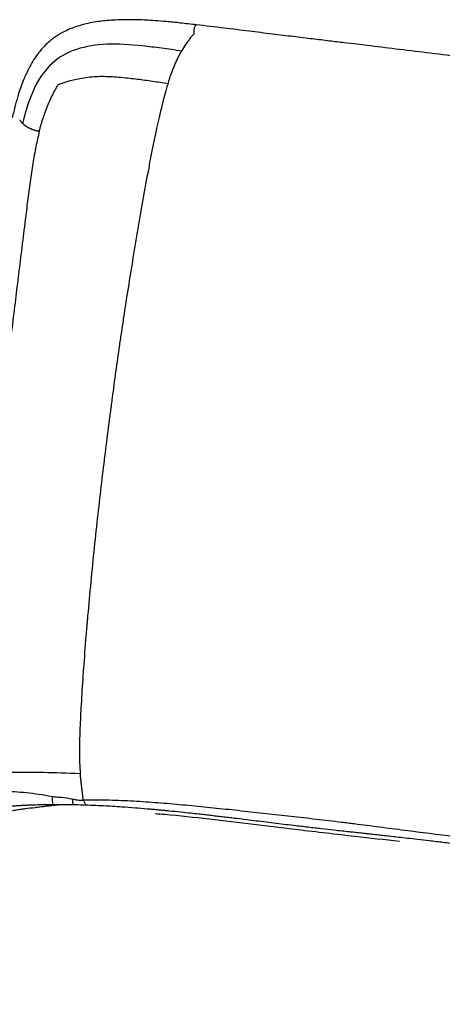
# Paper-space layout '_Dimetric' of a CAD drawing. Header units: millimetres. Extents: x -865 to 1022, y -101 to 905.
# Tile 8 of 18: x -484 to -267, y 399 to 905. Entities that reach past the tile are written whole.
import ezdxf

# ---------------------------------------------------------------- set-up
doc = ezdxf.new("R2010")
doc.units = ezdxf.units.MM

psp = doc.layouts.new('_Dimetric')

# ---------------------------------------------------------------- linework, layer by layer
at = {"color": 7, "linetype": 'Continuous', "lineweight": 25}
for p, q in [((-456.81, 504.19), (-456.38, 501.09)), ((-451.11, 503.63), (-449.78, 500.94))]:
    psp.add_line(p, q, dxfattribs=at)
at = {"color": 7, "linetype": 'Continuous', "lineweight": 25, "flags": 128}
psp.add_lwpolyline([(-393.93, 897.43), (-394.03, 897.8), (-394.1, 898.64), (-394.04, 899.6), (-393.86, 900.54), (-393.58, 901.3), (-393.24, 901.78), (-392.94, 901.91)], dxfattribs=at)
at = {"color": 7, "linetype": 'Continuous', "lineweight": 25}
for points, knots in [([(-392.94, 901.91), (-395.71, 902.23), (-400.83, 902.82), (-407.91, 903.54), (-413.76, 904.02), (-418.57, 904.31), (-422.79, 904.49), (-426.87, 904.57), (-431.13, 904.53), (-435.42, 904.36), (-439.56, 904.04), (-443.52, 903.57), (-447.69, 902.87), (-451.87, 901.88), (-455.88, 900.59), (-459.31, 899.19), (-462.28, 897.68), (-464.74, 896.18), (-466.93, 894.63), (-469.13, 892.82), (-471.51, 890.52), (-473.88, 887.74), (-476.02, 884.74), (-477.78, 881.86), (-479.2, 879.21), (-480.43, 876.65), (-481.68, 873.77), (-483.06, 870.2), (-484.56, 865.69), (-486.11, 860.24), (-487.01, 856.24), (-487.49, 854.1)], [0, 0, 0, 0, 0.069376, 0.128472, 0.177182, 0.215422, 0.248549, 0.282376, 0.316901, 0.354746, 0.389241, 0.42026, 0.454052, 0.494414, 0.526981, 0.558389, 0.585863, 0.609193, 0.629101, 0.651848, 0.678689, 0.709604, 0.740253, 0.767297, 0.790794, 0.812054, 0.835238, 0.86567, 0.903253, 0.948025, 1, 1, 1, 1]), ([(203.21, 827.44), (199.42, 827.92), (192.12, 828.84), (181.61, 830.16), (171.96, 831.38), (163.18, 832.49), (155.29, 833.48), (148.3, 834.36), (142.19, 835.13), (136.75, 835.82), (127.35, 837), (113.55, 838.74), (79.21, 843.07), (11.24, 851.63), (-100.97, 865.75), (-196.54, 877.86), (-258.06, 885.51), (-274.43, 887.53), (-290.15, 889.44), (-302.1, 890.89), (-310.91, 891.96), (-317.36, 892.73), (-324.94, 893.64), (-333.66, 894.7), (-343.45, 895.88), (-354.29, 897.21), (-366.19, 898.68), (-379.19, 900.28), (-388.23, 901.35), (-392.94, 901.91)], [0, 0, 0, 0, 0.019082, 0.036717, 0.052904, 0.067644, 0.080936, 0.092583, 0.102833, 0.11169, 0.119968, 0.150123, 0.181157, 0.292805, 0.492175, 0.745916, 0.77383, 0.801713, 0.828296, 0.852908, 0.861829, 0.872628, 0.885338, 0.899958, 0.916488, 0.934583, 0.954529, 0.976335, 1, 1, 1, 1]), ([(-393.9, 897.46), (-394.14, 897.23), (-394.59, 896.8), (-395.26, 896.08), (-395.9, 895.34), (-396.98, 893.99), (-398.55, 891.82), (-399.86, 889.59), (-400.53, 888.44)], [0, 0, 0, 0, 0.107836, 0.20002, 0.29489, 0.392351, 0.68675, 1, 1, 1, 1]), ([(-400.53, 888.44), (-404.04, 888.93), (-407.47, 889.42), (-414.19, 890.32), (-417.47, 890.74), (-427.06, 891.76), (-433.12, 892.14), (-444.45, 891.7), (-449.72, 890.88), (-459.23, 887.71), (-463.47, 885.37), (-467.06, 882.1)], [0, 0, 0, 0, 0.125, 0.125, 0.25, 0.25, 0.5, 0.5, 0.75, 0.75, 1, 1, 1, 1]), ([(-407.49, 871.8), (-406.3, 875.59), (-405.12, 878.76), (-402.8, 884.18), (-401.66, 886.44), (-400.53, 888.44)], [0, 0, 0, 0, 0.5, 0.5, 1, 1, 1, 1]), ([(-467.07, 882.1), (-470.66, 878.83), (-473.63, 874.61), (-478.57, 864.33), (-480.55, 858.26), (-482.17, 851.28)], [0, 0, 0, 0, 0.5, 0.5, 1, 1, 1, 1]), ([(-463.88, 871.17), (-463.79, 871.21), (-463.6, 871.29), (-463.08, 871.49), (-462.32, 871.78), (-461.33, 872.13), (-460.35, 872.46), (-458.64, 873), (-456.15, 873.69), (-452.61, 874.47), (-448.77, 875.08), (-444.61, 875.44), (-440.36, 875.51), (-436.03, 875.34), (-431.62, 875), (-427.37, 874.56), (-423.29, 874.06), (-419.39, 873.54), (-415.45, 872.98), (-411.49, 872.4), (-408.82, 872), (-407.49, 871.8)], [0, 0, 0, 0, 0.005697, 0.01146, 0.031609, 0.051876, 0.070715, 0.089567, 0.151551, 0.21362, 0.286918, 0.360837, 0.435582, 0.511142, 0.587475, 0.664541, 0.730991, 0.797787, 0.864894, 0.932305, 1, 1, 1, 1]), ([(-473.61, 847.22), (-473.53, 847.55), (-473.36, 848.21), (-473.09, 849.2), (-472.82, 850.18), (-472.54, 851.16), (-472.25, 852.13), (-471.95, 853.09), (-471.64, 854.05), (-471.32, 855.01), (-471, 855.96), (-470.66, 856.9), (-470.32, 857.83), (-469.96, 858.76), (-469.6, 859.68), (-469.23, 860.6), (-468.84, 861.51), (-468.1, 863.22), (-466.94, 865.69), (-465.68, 868.1), (-464.71, 869.8), (-464.25, 870.57), (-463.95, 871.06), (-463.88, 871.17)], [0, 0, 0, 0, 0.03938, 0.078666, 0.117859, 0.156955, 0.195955, 0.234857, 0.273661, 0.312365, 0.350969, 0.38947, 0.427867, 0.46616, 0.504349, 0.542431, 0.580401, 0.618258, 0.758124, 0.896669, 0.932893, 0.984522, 1, 1, 1, 1]), ([(-407.49, 871.8), (-408.98, 867.07), (-410.5, 861.33), (-412.92, 850.81), (-413.75, 846.99), (-415.04, 840.73), (-415.48, 838.55), (-416.37, 834.03), (-416.82, 831.69), (-419.09, 819.66), (-420.99, 809.01), (-423.27, 795.61), (-423.73, 792.93), (-424.62, 787.59), (-425.94, 779.61), (-427.21, 771.76), (-428.83, 761.48), (-429.61, 756.44), (-430.72, 749.08), (-431.09, 746.66), (-431.79, 741.9), (-432.14, 739.56), (-433.81, 728), (-435.02, 719.24), (-436.51, 707.99), (-436.81, 705.73), (-437.41, 701.14), (-437.71, 698.83), (-438.62, 691.77), (-439.23, 686.93), (-441.08, 672.01), (-442.34, 661.5), (-444.82, 639.23), (-446.04, 627.47), (-447.74, 609.84), (-448.28, 603.96), (-448.85, 597.44), (-448.94, 596.36), (-449.04, 595.23), (-449.08, 594.8), (-449.08, 594.74), (-449.09, 594.69), (-449.09, 594.69), (-449.09, 594.63), (-449.1, 594.49), (-449.18, 593.64), (-449.37, 591.4), (-449.54, 589.26), (-450.58, 576.51), (-451.35, 565.73), (-452.06, 554), (-452.19, 551.74), (-452.42, 547.43), (-452.52, 545.38), (-452.78, 539.54), (-452.9, 536.07), (-453.02, 529.77), (-453.02, 526.94), (-452.9, 521.71), (-452.77, 519.32), (-452.58, 517.04)], [0, 0, 0, 0, 0.0625, 0.0625, 0.09375, 0.09375, 0.109375, 0.109375, 0.125, 0.125, 0.1875, 0.1875, 0.203125, 0.203125, 0.21875, 0.25, 0.25, 0.28125, 0.28125, 0.296875, 0.296875, 0.3125, 0.3125, 0.375, 0.375, 0.390625, 0.390625, 0.40625, 0.40625, 0.4375, 0.4375, 0.5, 0.5, 0.5625, 0.5625, 0.59375, 0.59375, 0.597656, 0.599609, 0.599854, 0.599976, 0.599976, 0.600098, 0.600098, 0.600586, 0.601562, 0.609375, 0.625, 0.625, 0.75, 0.75, 0.78125, 0.78125, 0.8125, 0.8125, 0.875, 0.875, 0.9375, 0.9375, 1, 1, 1, 1]), ([(-483.67, 853.13), (-483.67, 853.13), (-483.67, 853.06), (-483.58, 852.8), (-483.2, 852.25), (-482.53, 851.61), (-482.17, 851.28)], [0, 0, 0, 0, 0.014275, 0.162501, 0.555037, 1, 1, 1, 1]), ([(-482.17, 851.28), (-482.11, 851.22), (-481.98, 851.1), (-481.77, 850.92), (-481.56, 850.73), (-481.33, 850.55), (-481.1, 850.36), (-480.85, 850.18), (-480.6, 850), (-480.34, 849.82), (-480.06, 849.64), (-479.78, 849.46), (-479.48, 849.29), (-479.18, 849.12), (-478.86, 848.96), (-478.53, 848.8), (-478.2, 848.64), (-477.85, 848.49), (-477.49, 848.35), (-477.13, 848.2), (-476.75, 848.07), (-476.36, 847.94), (-475.97, 847.81), (-475.56, 847.69), (-475.12, 847.57), (-474.65, 847.45), (-474.14, 847.33), (-473.79, 847.25), (-473.61, 847.22)], [0, 0, 0, 0, 0.038602, 0.077064, 0.115395, 0.153608, 0.191716, 0.229731, 0.267666, 0.305528, 0.343325, 0.38106, 0.418738, 0.456363, 0.49394, 0.531475, 0.568973, 0.606439, 0.643877, 0.681292, 0.718688, 0.756068, 0.793434, 0.830788, 0.868133, 0.912096, 0.956054, 1, 1, 1, 1]), ([(-473.61, 847.22), (-474.21, 844.62), (-475.48, 839.14), (-476.97, 830.47), (-478.36, 821.15), (-479.64, 811.46), (-480.53, 804.24), (-481.15, 799.28), (-481.48, 796.57), (-481.86, 793.48), (-482.24, 790.4), (-483.05, 783.86), (-484.26, 774.01), (-485.92, 760.39), (-487.58, 746.72), (-489.23, 732.93), (-490.81, 719.32), (-492.08, 707.95), (-492.81, 701.06), (-493.06, 698.75)], [0, 0, 0, 0, 0.0534688, 0.112616, 0.1759997, 0.2421259, 0.3085028, 0.3215362, 0.3423765, 0.3631532, 0.3838544, 0.4044683, 0.4951199, 0.5827451, 0.6792253, 0.770809, 0.8610164, 0.9535791, 1, 1, 1, 1]), ([(-452.58, 517.04), (-459.23, 517.39), (-465.55, 517.6), (-477.43, 517.79), (-482.99, 517.78), (-488.11, 517.68)], [0, 0, 0, 0, 0.5, 0.5, 1, 1, 1, 1]), ([(-451.1, 503.63), (-451.1, 503.72), (-451.12, 503.93), (-451.14, 504.22), (-451.16, 504.53), (-451.19, 504.83), (-451.22, 505.14), (-451.25, 505.45), (-451.28, 505.76), (-451.31, 506.07), (-451.35, 506.39), (-451.38, 506.71), (-451.42, 507.03), (-451.46, 507.35), (-451.5, 507.68), (-451.54, 508.01), (-451.58, 508.34), (-451.63, 508.68), (-451.67, 509.02), (-451.71, 509.36), (-451.76, 509.7), (-451.8, 510.05), (-451.85, 510.4), (-451.92, 510.96), (-452.01, 511.73), (-452.14, 512.74), (-452.26, 513.77), (-452.37, 514.82), (-452.48, 515.91), (-452.55, 516.66), (-452.58, 517.04)], [0, 0, 0, 0, 0.020375, 0.041184, 0.062422, 0.084076, 0.106125, 0.128559, 0.151361, 0.174515, 0.198006, 0.221824, 0.245955, 0.270389, 0.295116, 0.320128, 0.345415, 0.370969, 0.396784, 0.422853, 0.44917, 0.475727, 0.50252, 0.529543, 0.604067, 0.680225, 0.757954, 0.837166, 0.917823, 1, 1, 1, 1]), ([(-514.95, 504.78), (-511.74, 505.95), (-508.15, 507.01), (-502.49, 507.91), (-500.54, 508.1), (-496.54, 508.3), (-494.5, 508.31), (-490.41, 508.21), (-488.37, 508.1), (-484.25, 507.81), (-482.21, 507.63), (-476, 506.99), (-471.76, 506.39), (-467.09, 505.48)], [0, 0, 0, 0, 0.25, 0.25, 0.375, 0.375, 0.5, 0.5, 0.625, 0.625, 0.75, 0.75, 1, 1, 1, 1]), ([(-461.72, 501.19), (-462.18, 501.17), (-463.25, 501.13), (-464.9, 500.94), (-466.75, 500.73), (-468.74, 500.5), (-470.95, 500.25), (-473.33, 499.97), (-476.7, 499.56), (-479.49, 499.21), (-481.66, 498.92), (-482.47, 498.81), (-483.48, 498.68), (-484.71, 498.5), (-486.01, 498.31), (-488.38, 497.96), (-491.82, 497.38), (-496.39, 496.45), (-501.62, 495.13), (-507.6, 493.31), (-514.31, 490.91), (-521.12, 488.14), (-528.56, 484.78), (-536.6, 480.85), (-545.24, 476.46), (-553.87, 471.8), (-561.1, 467.55), (-566.82, 463.97), (-570.95, 461.31), (-574.78, 458.77), (-578.31, 456.33), (-581.66, 453.92), (-585.17, 451.3), (-589.04, 448.29), (-593.4, 444.82), (-598.1, 440.92), (-603.05, 436.59), (-608.12, 431.87), (-612.96, 427.03), (-617.44, 422.18), (-621.47, 417.43), (-625.22, 412.56), (-628.64, 407.6), (-631.71, 402.67), (-634.44, 397.89), (-636.14, 394.63), (-636.94, 393.09)], [0, 0, 0, 0, 0.008226, 0.018927, 0.029061, 0.040801, 0.053859, 0.067921, 0.082675, 0.112937, 0.11688, 0.120801, 0.127035, 0.134703, 0.142275, 0.149767, 0.176109, 0.202357, 0.229237, 0.266787, 0.305456, 0.344411, 0.383195, 0.432342, 0.481326, 0.530246, 0.579, 0.603727, 0.62717, 0.648765, 0.668351, 0.686821, 0.705234, 0.727436, 0.752018, 0.778611, 0.806568, 0.835246, 0.863937, 0.88793, 0.910839, 0.932179, 0.951707, 0.969484, 0.985568, 1, 1, 1, 1]), ([(-461.18, 501.2), (-463.13, 501.21), (-466.69, 501.22), (-471.46, 501.15), (-475.21, 501.05), (-478.08, 500.95), (-480.38, 500.85), (-482.46, 500.74), (-484.54, 500.63), (-486.73, 500.49), (-488.48, 500.38), (-489.81, 500.3), (-490.85, 500.24), (-491.73, 500.2), (-492.12, 500.18), (-492.32, 500.17)], [0, 0, 0, 0, 0.147906, 0.270433, 0.368327, 0.442361, 0.49869, 0.556022, 0.615825, 0.67809, 0.745089, 0.800437, 0.86095, 0.927224, 1, 1, 1, 1]), ([(-467.09, 505.48), (-466.2, 505.3), (-465.38, 505.24), (-463.78, 505.15), (-462.98, 505.11), (-460.49, 504.9), (-458.55, 504.57), (-456.81, 504.19)], [0, 0, 0, 0, 0.25, 0.25, 0.5, 0.5, 1, 1, 1, 1]), ([(-467.09, 505.48), (-467, 504.03), (-466.91, 502.51), (-466.56, 501.26), (-466.55, 501.2)], [0, 0, 0, 0, 0.949202, 1, 1, 1, 1]), ([(-461.18, 501.18), (-461.32, 501.2), (-461.5, 501.21), (-461.68, 501.2), (-461.72, 501.19)], [0, 0, 0, 0, 0.804952, 1, 1, 1, 1]), ([(133.99, 431.8), (126.96, 432.68), (109.14, 434.93), (80.69, 438.52), (48.92, 442.52), (20.03, 446.16), (-5.9, 449.43), (-28.83, 452.31), (-50.93, 455.1), (-72.27, 457.78), (-92.75, 460.35), (-112.33, 462.81), (-130.79, 465.12), (-148.13, 467.29), (-164.32, 469.3), (-179.35, 471.17), (-192.78, 472.84), (-204.69, 474.31), (-215.18, 475.6), (-224.78, 476.78), (-233.53, 477.85), (-242.16, 478.9), (-250.58, 479.91), (-258.73, 480.89), (-266.16, 481.77), (-272.9, 482.56), (-279.03, 483.28), (-284.32, 483.89), (-288.9, 484.41), (-292.87, 484.86), (-296.31, 485.25), (-299.3, 485.58), (-301.89, 485.86), (-304.14, 486.11), (-306.09, 486.33), (-307.86, 486.52), (-309.68, 486.72), (-311.9, 486.96), (-314.75, 487.26), (-318.29, 487.65), (-322.98, 488.16), (-328.8, 488.81), (-335.73, 489.61), (-343.91, 490.59), (-353.22, 491.72), (-363.31, 492.97), (-371.1, 493.92), (-376.51, 494.57), (-379.67, 494.94), (-382.77, 495.31), (-385.83, 495.66), (-388.87, 496.01), (-392.16, 496.38), (-396.17, 496.82), (-401.19, 497.36), (-405.52, 497.8), (-408.75, 498.12), (-410.58, 498.3), (-412.47, 498.48), (-414.43, 498.66), (-416.34, 498.83), (-419.65, 499.12), (-424.6, 499.52), (-432.11, 500.07), (-441.08, 500.61), (-451.27, 501.06), (-458.21, 501.14), (-461.72, 501.19)], [0, 0, 0, 0, 0.035244, 0.089317, 0.142569, 0.194507, 0.234118, 0.272483, 0.309454, 0.344904, 0.379402, 0.412119, 0.442989, 0.471961, 0.499005, 0.524108, 0.547271, 0.566286, 0.583792, 0.599817, 0.614395, 0.627602, 0.643026, 0.656564, 0.668446, 0.680199, 0.690342, 0.699104, 0.706682, 0.713246, 0.718937, 0.723877, 0.728167, 0.731889, 0.735113, 0.737894, 0.740679, 0.744223, 0.74907, 0.755054, 0.762113, 0.772874, 0.784579, 0.797223, 0.814409, 0.831818, 0.848449, 0.853873, 0.859208, 0.864452, 0.869604, 0.874664, 0.87984, 0.886264, 0.894934, 0.905279, 0.908263, 0.911359, 0.914567, 0.917886, 0.921315, 0.924328, 0.934761, 0.946764, 0.963018, 0.981283, 1, 1, 1, 1]), ([(-456.81, 504.19), (-456.32, 504.09), (-455.6, 503.94), (-454.91, 503.82), (-454.47, 503.75), (-454.25, 503.71), (-453.59, 503.62), (-453.15, 503.58), (-452.42, 503.56), (-452.16, 503.56), (-451.81, 503.57), (-451.74, 503.58), (-451.6, 503.59), (-451.53, 503.59), (-451.33, 503.61), (-451.21, 503.62), (-451.1, 503.63)], [0, 0, 0, 0, 0.25, 0.375, 0.375, 0.5, 0.5, 0.75, 0.75, 0.875, 0.875, 0.90625, 0.90625, 0.9375, 0.9375, 1, 1, 1, 1]), ([(-451.1, 503.62), (-450.86, 503.63), (-450.61, 503.64), (-450.11, 503.65), (-449.87, 503.65), (-449.12, 503.67), (-448.62, 503.68), (-447.13, 503.7), (-446.13, 503.71), (-443.12, 503.72), (-437.06, 503.67), (-430.9, 503.44), (-422.61, 503.01), (-418.44, 502.74), (-410.07, 502.1), (-405.86, 501.75), (-397.43, 500.98), (-393.2, 500.57), (-384.73, 499.72), (-380.49, 499.28), (-371.99, 498.37), (-367.75, 497.91), (-359.25, 496.98), (-355, 496.51), (-346.47, 495.56), (-342.19, 495.08), (-333.6, 494.09), (-327.12, 493.34), (-319.52, 492.42), (-316.24, 492.02), (-314.06, 491.75), (-312.96, 491.61), (-307.5, 490.92), (-298.84, 489.82), (-290.28, 488.71), (-281.73, 487.62), (-277.46, 487.07), (-264.64, 485.45), (-256.11, 484.38), (-230.49, 481.17), (-213.41, 479.05), (-179.25, 474.82), (-162.16, 472.7), (-110.9, 466.33), (-76.72, 462.06), (-42.54, 457.75)], [0, 0, 0, 0, 0.001953, 0.001953, 0.003906, 0.003906, 0.007812, 0.007812, 0.015625, 0.015625, 0.03125, 0.0625, 0.0625, 0.09375, 0.09375, 0.125, 0.125, 0.15625, 0.15625, 0.1875, 0.1875, 0.21875, 0.21875, 0.25, 0.25, 0.28125, 0.28125, 0.3125, 0.328125, 0.335938, 0.335938, 0.34375, 0.34375, 0.375, 0.40625, 0.40625, 0.4375, 0.4375, 0.5, 0.5, 0.625, 0.625, 0.75, 0.75, 1, 1, 1, 1]), ([(-414.05, 496.66), (-412.43, 496.53), (-403.25, 495.83), (-386.37, 493.94), (-363.57, 491.28), (-338.64, 488.18), (-313.65, 485.25), (-296.22, 483.32), (-288.58, 482.47)], [0, 0, 0, 0, 0.039028, 0.221794, 0.403837, 0.584514, 0.818023, 1, 1, 1, 1])]:
    psp.add_open_spline(points, degree=3, knots=knots, dxfattribs=at)

doc.saveas('drawing.dxf')
